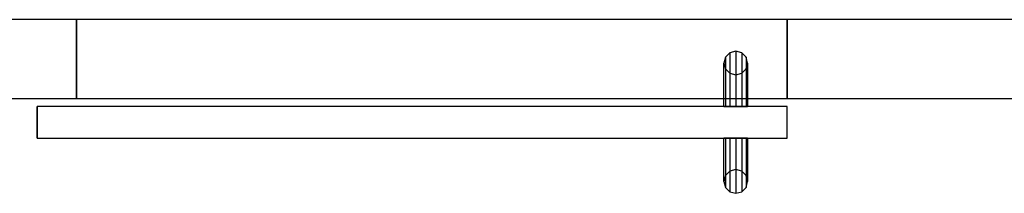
# Model space of a CAD drawing. Header units: metres. Extents: x 397.7 to 427.5, y 12.7 to 28.4.
# Tile 30 of 122: x 405.394 to 406.641, y 25.709 to 25.929. Entities that reach past the tile are written whole.
import ezdxf

# ---------------------------------------------------------------- set-up
doc = ezdxf.new("R2010")
doc.units = ezdxf.units.M
doc.layers.add('01_CARPINTERIA', color=5, linetype='Continuous', lineweight=25, true_color=0x0000ff)
for name, color, linetype, lineweight in [('A-GENM-____-OTLN', 7, 'Continuous', 18), ('A-WALL-____-MCUT', 7, 'Continuous', 25), ('A-WALL-____-OTLN', 7, 'Continuous', 25)]:
    doc.layers.add(name, color=color, linetype=linetype, lineweight=lineweight)

# ---------------------------------------------------------------- blocks, each defined once
blk = doc.blocks.new('Family - Evans P5-151249-08_CLI_AIGUA_P5')
at = {"layer": 'A-WALL-____-MCUT', "color": 253, "true_color": 0xaaaaaa}
for p, q in [((0.3889, 0.1), (0, 0.1)), ((0, 0.1), (0, 0)), ((0.3889, 0), (0.3889, 0.1)), ((0, 0), (0.3889, 0))]:
    blk.add_line(p, q, dxfattribs=at)
at = {"layer": 'A-WALL-____-OTLN', "color": 253, "true_color": 0xaaaaaa}
for p, q in [((1.2889, 0.1), (0, 0.1)), ((0, 0.1), (0, 0)), ((1.2889, 0.1), (0.3889, 0.1)), ((0.3889, 0.1), (0.3889, 0)), ((1.2889, 0), (1.2889, 0.1)), ((1.2889, 0), (1.2889, 0.1)), ((0, 0), (1.2889, 0)), ((0.3889, 0), (1.2889, 0))]:
    blk.add_line(p, q, dxfattribs=at)
at = {"layer": 'A-WALL-____-OTLN', "color": 253, "lineweight": 18, "true_color": 0xaaaaaa}
blk.add_line((0, 0), (1.2889, 0), dxfattribs=at)
blk = doc.blocks.new('Family - Vano porta P5-151251-08_CLI_AIGUA_P5')
at = {"layer": 'A-GENM-____-OTLN', "color": 253, "true_color": 0xaaaaaa}
for p, q in [((406.3659, 25.9295), (405.4659, 25.9295)), ((405.4659, 25.9295), (405.4659, 25.8295)), ((405.4659, 25.9295), (406.3659, 25.9295)), ((405.4659, 25.8295), (405.4659, 25.9295)), ((406.3659, 25.8295), (406.3659, 25.9295)), ((406.3659, 25.8295), (406.3659, 25.9295)), ((405.4659, 25.8295), (406.3659, 25.8295)), ((406.3659, 25.8295), (405.4659, 25.8295))]:
    blk.add_line(p, q, dxfattribs=at)
blk = doc.blocks.new('Family - LONDR55-XX_ZZ-ARQ-CAA-M3D-Londres55-151668-08_CLI_AIGUA_P5')
at = {"layer": '01_CARPINTERIA', "color": 161, "true_color": 0xaaaaff}
for p, q in [((0.052, 0.2125), (0.05, 0.205)), ((0.052, 0.2125), (0.05, 0.205)), ((0.0575, 0.218), (0.052, 0.2125)), ((0.0575, 0.218), (0.052, 0.2125)), ((0.052, 0.15), (0.052, 0.2125)), ((0.065, 0.22), (0.0575, 0.218)), ((0.065, 0.22), (0.0575, 0.218)), ((0.0575, 0.15), (0.0575, 0.218)), ((0.0725, 0.218), (0.065, 0.22)), ((0.0725, 0.218), (0.065, 0.22)), ((0.065, 0.15), (0.065, 0.22)), ((0.078, 0.2125), (0.0725, 0.218)), ((0.078, 0.2125), (0.0725, 0.218)), ((0.0725, 0.15), (0.0725, 0.218)), ((0.08, 0.205), (0.078, 0.2125)), ((0.08, 0.205), (0.078, 0.2125)), ((0.078, 0.15), (0.078, 0.2125)), ((0.05, 0.205), (0.052, 0.1975)), ((0.05, 0.15), (0.05, 0.205)), ((0.05, 0.205), (0.052, 0.1975)), ((0.078, 0.1975), (0.08, 0.205)), ((0.078, 0.1975), (0.08, 0.205)), ((0.08, 0.205), (0.08, 0.15)), ((0.052, 0.1975), (0.0575, 0.192)), ((0.052, 0.15), (0.052, 0.1975)), ((0.052, 0.1975), (0.0575, 0.192)), ((0.0575, 0.192), (0.065, 0.19)), ((0.0575, 0.15), (0.0575, 0.192)), ((0.0575, 0.192), (0.065, 0.19)), ((0.065, 0.19), (0.0725, 0.192)), ((0.065, 0.19), (0.0725, 0.192)), ((0.065, 0.15), (0.065, 0.19)), ((0.0725, 0.192), (0.078, 0.1975)), ((0.0725, 0.192), (0.078, 0.1975)), ((0.0725, 0.15), (0.0725, 0.192)), ((0.078, 0.15), (0.078, 0.1975)), ((0.95, 0.15), (0, 0.15)), ((0, 0.15), (0, 0.11)), ((0.95, 0.15), (0, 0.15)), ((0, 0.15), (0, 0.11)), ((0.052, 0.15), (0.05, 0.15)), ((0.05, 0.15), (0.052, 0.15)), ((0.0575, 0.15), (0.052, 0.15)), ((0.052, 0.15), (0.0575, 0.15)), ((0.065, 0.15), (0.0575, 0.15)), ((0.0575, 0.15), (0.065, 0.15)), ((0.0725, 0.15), (0.065, 0.15)), ((0.065, 0.15), (0.0725, 0.15)), ((0.078, 0.15), (0.0725, 0.15)), ((0.0725, 0.15), (0.078, 0.15)), ((0.078, 0.15), (0.08, 0.15)), ((0.08, 0.15), (0.078, 0.15)), ((0.95, 0.11), (0.95, 0.15)), ((0.95, 0.15), (0.95, 0.11)), ((0, 0.11), (0.95, 0.11)), ((0, 0.11), (0.95, 0.11)), ((0.05, 0.055), (0.05, 0.11)), ((0.052, 0.11), (0.05, 0.11)), ((0.05, 0.11), (0.052, 0.11)), ((0.052, 0.0475), (0.052, 0.11)), ((0.052, 0.0625), (0.052, 0.11)), ((0.0575, 0.11), (0.052, 0.11)), ((0.052, 0.11), (0.0575, 0.11)), ((0.0575, 0.042), (0.0575, 0.11)), ((0.0575, 0.068), (0.0575, 0.11)), ((0.065, 0.11), (0.0575, 0.11)), ((0.0575, 0.11), (0.065, 0.11)), ((0.065, 0.04), (0.065, 0.11)), ((0.065, 0.07), (0.065, 0.11)), ((0.0725, 0.11), (0.065, 0.11)), ((0.065, 0.11), (0.0725, 0.11)), ((0.0725, 0.042), (0.0725, 0.11)), ((0.0725, 0.068), (0.0725, 0.11)), ((0.078, 0.11), (0.0725, 0.11)), ((0.0725, 0.11), (0.078, 0.11)), ((0.078, 0.0475), (0.078, 0.11)), ((0.078, 0.0625), (0.078, 0.11)), ((0.078, 0.11), (0.08, 0.11)), ((0.08, 0.11), (0.078, 0.11)), ((0.08, 0.11), (0.08, 0.055)), ((0.052, 0.0625), (0.05, 0.055)), ((0.052, 0.0625), (0.05, 0.055)), ((0.0575, 0.068), (0.052, 0.0625)), ((0.0575, 0.068), (0.052, 0.0625)), ((0.065, 0.07), (0.0575, 0.068)), ((0.065, 0.07), (0.0575, 0.068)), ((0.0725, 0.068), (0.065, 0.07)), ((0.0725, 0.068), (0.065, 0.07)), ((0.078, 0.0625), (0.0725, 0.068)), ((0.078, 0.0625), (0.0725, 0.068)), ((0.08, 0.055), (0.078, 0.0625)), ((0.08, 0.055), (0.078, 0.0625)), ((0.05, 0.055), (0.052, 0.0475)), ((0.05, 0.055), (0.052, 0.0475)), ((0.078, 0.0475), (0.08, 0.055)), ((0.078, 0.0475), (0.08, 0.055)), ((0.052, 0.0475), (0.0575, 0.042)), ((0.052, 0.0475), (0.0575, 0.042)), ((0.0575, 0.042), (0.065, 0.04)), ((0.0575, 0.042), (0.065, 0.04)), ((0.065, 0.04), (0.0725, 0.042)), ((0.065, 0.04), (0.0725, 0.042)), ((0.0725, 0.042), (0.078, 0.0475)), ((0.0725, 0.042), (0.078, 0.0475))]:
    blk.add_line(p, q, dxfattribs=at)
blk = doc.blocks.new('Family - Porta P5-151669-08_CLI_AIGUA_P5')
blk.add_blockref('Family - LONDR55-XX_ZZ-ARQ-CAA-M3D-Londres55-151668-08_CLI_AIGUA_P5', (0, 0))
blk = doc.blocks.new('Family - Evans P5-151683-08_CLI_AIGUA_P5')
at = {"layer": 'A-WALL-____-MCUT', "color": 253, "true_color": 0xaaaaaa}
for p, q in [((2.6995, 0.1), (0, 0.1)), ((0, 0.1), (0, 0)), ((0, 0), (2.6995, 0))]:
    blk.add_line(p, q, dxfattribs=at)
at = {"layer": 'A-WALL-____-OTLN', "color": 253, "true_color": 0xaaaaaa}
for p, q in [((2.6995, 0.1), (0, 0.1)), ((0, 0.1), (0, 0)), ((0, 0), (2.6995, 0))]:
    blk.add_line(p, q, dxfattribs=at)
at = {"layer": 'A-WALL-____-OTLN', "color": 253, "lineweight": 18, "true_color": 0xaaaaaa}
blk.add_line((0, 0), (2.6995, 0), dxfattribs=at)
blk = doc.blocks.new('LONDR55-XX_ZZ-ARQ-CAA-M3D-Londres55_ifc-1-08_CLI_AIGUA_P5')
at = {"layer": '01_CARPINTERIA', "color": 253, "lineweight": 18, "true_color": 0xaaaaaa, "rotation": 180}
blk.add_blockref('Family - Porta P5-151669-08_CLI_AIGUA_P5', (406.3659, 25.9295), dxfattribs=at)
at = {"layer": 'A-GENM-____-OTLN', "color": 253, "lineweight": 18, "true_color": 0xaaaaaa}
blk.add_blockref('Family - Vano porta P5-151251-08_CLI_AIGUA_P5', (0, 0), dxfattribs=at)
at = {"layer": 'A-WALL-____-OTLN', "color": 253, "lineweight": 18, "true_color": 0xaaaaaa}
for name, p in [('Family - Evans P5-151249-08_CLI_AIGUA_P5', (405.077, 25.8295)), ('Family - Evans P5-151683-08_CLI_AIGUA_P5', (406.3659, 25.8295))]:
    blk.add_blockref(name, p, dxfattribs=at)

msp = doc.modelspace()

# ---------------------------------------------------------------- block references
at = {"lineweight": 5}
msp.add_blockref('LONDR55-XX_ZZ-ARQ-CAA-M3D-Londres55_ifc-1-08_CLI_AIGUA_P5', (0, 0), dxfattribs=at)

doc.saveas('drawing.dxf')
